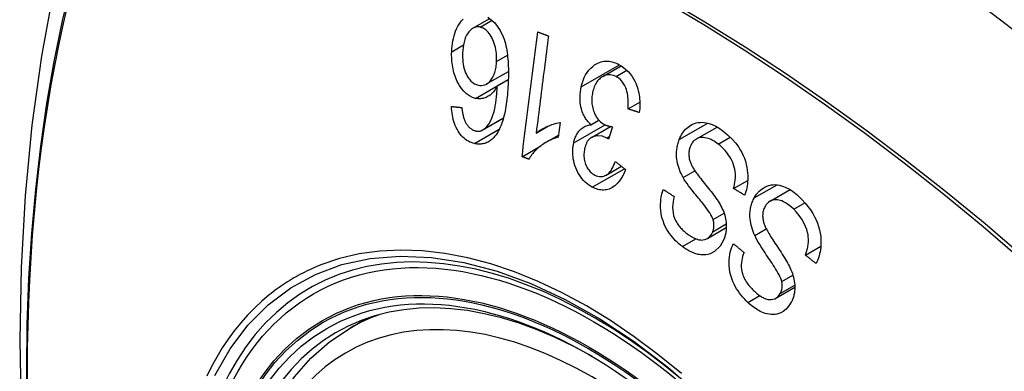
# Model space of a CAD drawing. Header units: inches. Extents: x 484 to 569.5, y 187.4 to 262.6.
# Tile 59 of 99: x 526.944 to 527.546, y 224.327 to 224.542. Entities that reach past the tile are written whole.
import ezdxf

# ---------------------------------------------------------------- set-up
doc = ezdxf.new("R2010")
doc.units = ezdxf.units.IN
doc.header["$MEASUREMENT"] = 0
doc.layers.add('Visible Edges(ANSI)', color=7, linetype='Continuous', lineweight=25)
doc.layers.add('Visible Tangent Edges(ANSI)', color=7, linetype='Continuous', lineweight=25)

msp = doc.modelspace()

# ---------------------------------------------------------------- linework, layer by layer
at = {"layer": 'Visible Edges(ANSI)'}
for p, q in [((527.22113, 224.53667), (527.23151, 224.54265)), ((527.2295, 224.50266), (527.24287, 224.51036)), ((527.30045, 224.50715), (527.31182, 224.5137)), ((527.2361, 224.50142), (527.24281, 224.50528)), ((527.31592, 224.48739), (527.32315, 224.49155)), ((527.22732, 224.4746), (527.23984, 224.48181)), ((527.27438, 224.4791), (527.27323, 224.47006)), ((527.2933, 224.47774), (527.29811, 224.48051)), ((527.25981, 224.47265), (527.26734, 224.47698)), ((527.29356, 224.46998), (527.30524, 224.4767)), ((527.30641, 224.47651), (527.30399, 224.46898)), ((527.35777, 224.4691), (527.37039, 224.47636)), ((527.26598, 224.46705), (527.27339, 224.47132)), ((527.25119, 224.45824), (527.26275, 224.4649)), ((527.30253, 224.44697), (527.31191, 224.45238)), ((527.3804, 224.43885), (527.38899, 224.4438)), ((527.40265, 224.43106), (527.41491, 224.43812)), ((527.36438, 224.40831), (527.37594, 224.41497)), ((527.42424, 224.3982), (527.43367, 224.40363)), ((527.40624, 224.37184), (527.41778, 224.37849)), ((527.14614, 224.3536), (527.15645, 224.35954))]:
    msp.add_line(p, q, dxfattribs=at)
at = {"layer": 'Visible Edges(ANSI)', "flags": 128}
for points in [[(526.99843, 224.67853), (526.98559, 224.64042), (526.97454, 224.60119), (526.96525, 224.5609), (526.95769, 224.51963), (526.95185, 224.47744), (526.94771, 224.43439), (526.94523, 224.39055), (526.94441, 224.34598), (526.94523, 224.30073), (526.94765, 224.25488), (526.95168, 224.20848), (526.95727, 224.16161), (526.96442, 224.11432), (526.9731, 224.06668), (526.98329, 224.01877), (526.99496, 223.97065)], [(527.20823, 224.52234), (527.20832, 224.52401), (527.20846, 224.52566), (527.20867, 224.52729), (527.20894, 224.52889), (527.20927, 224.53046), (527.20967, 224.53198), (527.21013, 224.53346), (527.21065, 224.5349), (527.21126, 224.53635), (527.21202, 224.53789), (527.21296, 224.53945), (527.21408, 224.54097), (527.21528, 224.54225)], [(527.23029, 224.54342), (527.23448, 224.54003), (527.23787, 224.53529), (527.23971, 224.53141), (527.24024, 224.52993), (527.24065, 224.52862), (527.24101, 224.52729), (527.24133, 224.52594), (527.24162, 224.52458), (527.24186, 224.52321), (527.24208, 224.52184), (527.24226, 224.52048), (527.24241, 224.5191), (527.24254, 224.5177), (527.24265, 224.5163), (527.24273, 224.51489), (527.2428, 224.51348), (527.24284, 224.51206), (527.24286, 224.51065), (527.24287, 224.50924), (527.24286, 224.50784), (527.24284, 224.50646), (527.2428, 224.50508), (527.24275, 224.50373)], [(527.22557, 224.53734), (527.22501, 224.53744), (527.22447, 224.53749), (527.22392, 224.53749), (527.22338, 224.53745), (527.22285, 224.53735), (527.22232, 224.53721), (527.2218, 224.53701), (527.2213, 224.53677), (527.22082, 224.53648), (527.22035, 224.53615), (527.21989, 224.53578), (527.21946, 224.53537), (527.21904, 224.53493), (527.21865, 224.53446), (527.21826, 224.53396), (527.2178, 224.53329), (527.21729, 224.5324), (527.21674, 224.53126), (527.21621, 224.52984), (527.21576, 224.52827), (527.21541, 224.52663), (527.21515, 224.52493), (527.21498, 224.5232), (527.21489, 224.52146)], [(527.23567, 224.51646), (527.2357, 224.51766), (527.23568, 224.51887), (527.23562, 224.52007), (527.23551, 224.52128), (527.23535, 224.52249), (527.23515, 224.52371), (527.2349, 224.52495), (527.2346, 224.52617), (527.23425, 224.52737), (527.23386, 224.52852), (527.23342, 224.52963), (527.23293, 224.53069), (527.23238, 224.53171), (527.23177, 224.53267), (527.23114, 224.53352), (527.23051, 224.53426), (527.22988, 224.53491), (527.22926, 224.53546), (527.22867, 224.53592), (527.22807, 224.53632), (527.22746, 224.53667), (527.22684, 224.53695), (527.2262, 224.53718), (527.22557, 224.53734)], [(527.25119, 224.45824), (527.25158, 224.4614), (527.25198, 224.46456), (527.25237, 224.46772), (527.25277, 224.4709), (527.25317, 224.47407), (527.25356, 224.47726), (527.25396, 224.48044), (527.25436, 224.48363), (527.25476, 224.48682), (527.25516, 224.49001), (527.25556, 224.49321), (527.25596, 224.4964), (527.25636, 224.49959), (527.25676, 224.50278), (527.25716, 224.50597), (527.25756, 224.50915), (527.25796, 224.51233), (527.25836, 224.51551), (527.25876, 224.51868), (527.25916, 224.52184), (527.25955, 224.525), (527.25995, 224.52815), (527.26034, 224.53129), (527.26074, 224.53442)], [(527.26731, 224.53203), (527.267, 224.52957), (527.26669, 224.52711), (527.26638, 224.52465), (527.26607, 224.52218), (527.26576, 224.51971), (527.26544, 224.51724), (527.26513, 224.51476), (527.26482, 224.51229), (527.2645, 224.50981), (527.26419, 224.50733), (527.26388, 224.50485), (527.26356, 224.50236), (527.26325, 224.49988), (527.26294, 224.4974), (527.26262, 224.49492), (527.26231, 224.49244), (527.262, 224.48996), (527.26168, 224.48748), (527.26137, 224.485), (527.26106, 224.48253), (527.26075, 224.48005), (527.26043, 224.47758), (527.26012, 224.47511), (527.25981, 224.47265)], [(527.26074, 224.53442), (527.26101, 224.53432), (527.26128, 224.53422), (527.26156, 224.53412), (527.26183, 224.53402), (527.26211, 224.53392), (527.26238, 224.53382), (527.26265, 224.53372), (527.26293, 224.53362), (527.2632, 224.53352), (527.26347, 224.53342), (527.26375, 224.53332), (527.26402, 224.53322), (527.2643, 224.53312), (527.26457, 224.53302), (527.26484, 224.53292), (527.26512, 224.53282), (527.26539, 224.53272), (527.26567, 224.53262), (527.26594, 224.53253), (527.26622, 224.53243), (527.26649, 224.53233), (527.26676, 224.53223), (527.26704, 224.53213), (527.26731, 224.53203)], [(527.22285, 224.49384), (527.22096, 224.49442), (527.2191, 224.49534), (527.21733, 224.49659), (527.21568, 224.49816), (527.21423, 224.49993), (527.21308, 224.50163), (527.21224, 224.50309), (527.21168, 224.50417), (527.2112, 224.5052), (527.21075, 224.50625), (527.21035, 224.50732), (527.20997, 224.50841), (527.20964, 224.50953), (527.20934, 224.51066), (527.20907, 224.51182), (527.20885, 224.51298), (527.20866, 224.51414), (527.2085, 224.51531), (527.20838, 224.51648), (527.20829, 224.51766), (527.20824, 224.51883), (527.20821, 224.52), (527.20821, 224.52117), (527.20823, 224.52234)], [(527.21489, 224.52146), (527.21486, 224.5201), (527.21488, 224.51874), (527.21495, 224.51737), (527.21508, 224.516), (527.21527, 224.51464), (527.21552, 224.5133), (527.21585, 224.51198), (527.21625, 224.51069), (527.21671, 224.50947), (527.2172, 224.50841), (527.21768, 224.5075), (527.21814, 224.50674), (527.21857, 224.5061), (527.21902, 224.5055), (527.2195, 224.50494), (527.21999, 224.50442), (527.22051, 224.50394), (527.22105, 224.50351), (527.22159, 224.50313), (527.22216, 224.5028), (527.22273, 224.50252), (527.22331, 224.50228), (527.2239, 224.50208), (527.22449, 224.50194)], [(527.22449, 224.50194), (527.22551, 224.50178), (527.22653, 224.50176), (527.22752, 224.5019), (527.22848, 224.50218), (527.22941, 224.50261), (527.23027, 224.50317), (527.23102, 224.50379), (527.23165, 224.50443), (527.23216, 224.50502), (527.2326, 224.5056), (527.23301, 224.50621), (527.23338, 224.50685), (527.23373, 224.50752), (527.23405, 224.50823), (527.23434, 224.50897), (527.23461, 224.50974), (527.23484, 224.51053), (527.23504, 224.51134), (527.23521, 224.51216), (527.23535, 224.513), (527.23547, 224.51385), (527.23556, 224.51471), (527.23563, 224.51558), (527.23567, 224.51646)], [(527.28737, 224.50096), (527.28785, 224.50291), (527.28845, 224.50477), (527.28918, 224.50656), (527.29002, 224.50822), (527.29097, 224.50975), (527.29203, 224.51115), (527.29319, 224.51238), (527.29437, 224.51341), (527.29551, 224.51425), (527.29659, 224.5149), (527.29756, 224.5154), (527.29849, 224.51578), (527.29942, 224.51609), (527.30038, 224.51632), (527.30135, 224.51648), (527.30233, 224.51656), (527.30333, 224.51656), (527.30433, 224.51648), (527.30532, 224.51633), (527.30632, 224.51611), (527.30732, 224.51582), (527.30831, 224.51547), (527.30929, 224.51505), (527.31027, 224.51458)], [(527.31027, 224.51458), (527.31178, 224.51373), (527.31325, 224.51273), (527.31466, 224.51158), (527.31601, 224.51027), (527.31727, 224.50881), (527.31838, 224.50727), (527.31929, 224.50578), (527.32003, 224.50437), (527.32061, 224.5031), (527.32107, 224.50197), (527.32149, 224.50083), (527.32186, 224.49967), (527.32218, 224.49849), (527.32246, 224.4973), (527.32269, 224.4961), (527.32288, 224.49487), (527.32302, 224.49365), (527.32311, 224.49243), (527.32316, 224.49122), (527.32316, 224.49001), (527.32312, 224.4888), (527.32305, 224.4876), (527.32293, 224.48641), (527.32278, 224.48522)], [(527.3086, 224.50717), (527.30773, 224.50757), (527.30685, 224.50789), (527.30596, 224.50811), (527.30507, 224.50824), (527.30419, 224.50826), (527.30332, 224.50818), (527.30246, 224.508), (527.30164, 224.50773), (527.30088, 224.50739), (527.30019, 224.507), (527.29956, 224.50658), (527.29897, 224.50613), (527.29841, 224.50563), (527.29788, 224.50508), (527.29737, 224.50449), (527.2969, 224.50386), (527.29645, 224.50318), (527.29604, 224.50245), (527.29567, 224.5017), (527.29533, 224.50092), (527.29502, 224.5001), (527.29475, 224.49926), (527.29451, 224.4984), (527.2943, 224.49752)], [(527.24275, 224.50373), (527.24269, 224.50221), (527.2426, 224.50069), (527.24251, 224.49918), (527.24239, 224.49768), (527.24227, 224.49619), (527.24212, 224.4947), (527.24196, 224.49324), (527.24178, 224.49179), (527.24158, 224.49035), (527.24136, 224.48894), (527.24112, 224.48755), (527.24087, 224.48618), (527.24059, 224.48484), (527.24028, 224.48353), (527.23996, 224.48225), (527.23961, 224.481), (527.23923, 224.47979), (527.23884, 224.47861), (527.2384, 224.47746), (527.23794, 224.47634), (527.23744, 224.47525), (527.23691, 224.4742), (527.23634, 224.47319), (527.23572, 224.47223)], [(527.31592, 224.48739), (527.31599, 224.48855), (527.31602, 224.48974), (527.31603, 224.49093), (527.31601, 224.49213), (527.31595, 224.49333), (527.31585, 224.49451), (527.31571, 224.49569), (527.31551, 224.49687), (527.31525, 224.49803), (527.31493, 224.49917), (527.31456, 224.5002), (527.31417, 224.5011), (527.31378, 224.50189), (527.31339, 224.50257), (527.313, 224.50318), (527.31259, 224.50376), (527.31216, 224.50431), (527.31171, 224.50482), (527.31123, 224.5053), (527.31073, 224.50574), (527.31022, 224.50615), (527.30969, 224.50653), (527.30915, 224.50686), (527.3086, 224.50717)], [(527.2361, 224.50142), (527.23577, 224.50082), (527.23543, 224.50024), (527.23507, 224.49967), (527.2347, 224.49912), (527.23432, 224.4986), (527.23392, 224.49809), (527.2335, 224.49761), (527.23307, 224.49714), (527.23262, 224.4967), (527.23214, 224.49627), (527.23163, 224.49586), (527.23109, 224.49547), (527.23052, 224.49511), (527.22991, 224.49478), (527.22926, 224.49447), (527.22858, 224.4942), (527.22789, 224.49398), (527.22719, 224.49381), (527.22648, 224.49369), (527.22576, 224.49362), (527.22504, 224.49359), (527.22431, 224.49363), (527.22358, 224.49371), (527.22285, 224.49384)], [(527.22834, 224.47532), (527.22965, 224.47659), (527.23082, 224.47811), (527.23185, 224.47984), (527.23273, 224.48171), (527.23343, 224.48355), (527.23395, 224.48521), (527.23432, 224.48658), (527.23455, 224.48758), (527.23471, 224.48839), (527.23487, 224.48921), (527.23501, 224.49005), (527.23515, 224.4909), (527.23527, 224.49177), (527.23538, 224.49264), (527.23549, 224.49352), (527.23559, 224.4944), (527.23568, 224.49529), (527.23576, 224.49618), (527.23583, 224.49706), (527.2359, 224.49795), (527.23596, 224.49883), (527.23601, 224.4997), (527.23606, 224.50056), (527.2361, 224.50142)], [(527.2933, 224.47774), (527.2928, 224.47822), (527.2923, 224.47871), (527.29182, 224.47923), (527.29135, 224.47978), (527.2909, 224.48034), (527.29046, 224.48093), (527.29005, 224.48155), (527.28965, 224.48219), (527.28927, 224.48286), (527.28892, 224.48354), (527.28859, 224.48424), (527.28828, 224.48496), (527.288, 224.4857), (527.28774, 224.48649), (527.28745, 224.48746), (527.28717, 224.48861), (527.28692, 224.48994), (527.28673, 224.49143), (527.28661, 224.49305), (527.2866, 224.49468), (527.28667, 224.49628), (527.28683, 224.49786), (527.28707, 224.49943), (527.28737, 224.50096)], [(527.2943, 224.49752), (527.29413, 224.49668), (527.29399, 224.49583), (527.29388, 224.49497), (527.29381, 224.4941), (527.29376, 224.49323), (527.29376, 224.49234), (527.29379, 224.49145), (527.29387, 224.49055), (527.29398, 224.48967), (527.29414, 224.48879), (527.29433, 224.48793), (527.29456, 224.48707), (527.29483, 224.48622), (527.29515, 224.48536), (527.29553, 224.48446), (527.29598, 224.48354), (527.29651, 224.48261), (527.29712, 224.48172), (527.29777, 224.4809), (527.29846, 224.48014), (527.2992, 224.47946), (527.29997, 224.47886), (527.30077, 224.47833), (527.30159, 224.47787)], [(527.22216, 224.46628), (527.22123, 224.46652), (527.2203, 224.46683), (527.21938, 224.4672), (527.21846, 224.46765), (527.21757, 224.46817), (527.2167, 224.46877), (527.21584, 224.46945), (527.21503, 224.4702), (527.21425, 224.47103), (527.21351, 224.47192), (527.21281, 224.47288), (527.21215, 224.47391), (527.21153, 224.47499), (527.21097, 224.47612), (527.21045, 224.47729), (527.20999, 224.4785), (527.20958, 224.47975), (527.20922, 224.48102), (527.20891, 224.48232), (527.20865, 224.48362), (527.20843, 224.48494), (527.20826, 224.48626), (527.20813, 224.48759), (527.20804, 224.48892)], [(527.20804, 224.48892), (527.20831, 224.48889), (527.20857, 224.48886), (527.20884, 224.48884), (527.2091, 224.48881), (527.20937, 224.48878), (527.20963, 224.48875), (527.2099, 224.48872), (527.21016, 224.48869), (527.21043, 224.48866), (527.21069, 224.48863), (527.21096, 224.48861), (527.21122, 224.48858), (527.21149, 224.48855), (527.21175, 224.48852), (527.21202, 224.48849), (527.21228, 224.48846), (527.21255, 224.48844), (527.21282, 224.48841), (527.21308, 224.48838), (527.21335, 224.48835), (527.21361, 224.48832), (527.21388, 224.48829), (527.21414, 224.48827), (527.21441, 224.48824)], [(527.21441, 224.48824), (527.21445, 224.48787), (527.2145, 224.48749), (527.21455, 224.48712), (527.21461, 224.48674), (527.21466, 224.48636), (527.21472, 224.48598), (527.21478, 224.4856), (527.21485, 224.48522), (527.21492, 224.48483), (527.215, 224.48446), (527.21507, 224.48408), (527.21516, 224.4837), (527.21524, 224.48333), (527.21533, 224.48297), (527.21542, 224.4826), (527.21552, 224.48225), (527.21563, 224.48189), (527.21574, 224.48154), (527.21585, 224.48118), (527.21598, 224.48083), (527.21611, 224.48049), (527.21625, 224.48015), (527.21639, 224.47982), (527.21655, 224.4795)], [(527.32278, 224.48522), (527.32249, 224.48531), (527.32221, 224.4854), (527.32192, 224.48549), (527.32164, 224.48558), (527.32135, 224.48567), (527.32106, 224.48576), (527.32078, 224.48585), (527.32049, 224.48594), (527.32021, 224.48603), (527.31992, 224.48612), (527.31963, 224.48621), (527.31935, 224.4863), (527.31906, 224.48639), (527.31878, 224.48648), (527.31849, 224.48657), (527.31821, 224.48666), (527.31792, 224.48675), (527.31763, 224.48685), (527.31735, 224.48694), (527.31706, 224.48703), (527.31678, 224.48712), (527.31649, 224.48721), (527.31621, 224.4873), (527.31592, 224.48739)], [(527.21655, 224.4795), (527.21674, 224.47914), (527.21695, 224.47878), (527.21716, 224.47844), (527.21738, 224.4781), (527.2176, 224.47777), (527.21783, 224.47745), (527.21807, 224.47715), (527.21831, 224.47685), (527.21856, 224.47657), (527.21882, 224.4763), (527.21907, 224.47605), (527.21934, 224.4758), (527.21961, 224.47558), (527.21988, 224.47536), (527.22016, 224.47516), (527.22045, 224.47497), (527.22074, 224.47479), (527.22104, 224.47463), (527.22133, 224.47449), (527.22163, 224.47436), (527.22193, 224.47424), (527.22224, 224.47414), (527.22254, 224.47405), (527.22285, 224.47398)], [(527.25981, 224.47265), (527.26021, 224.47298), (527.26063, 224.4733), (527.26105, 224.47361), (527.26148, 224.47391), (527.26191, 224.4742), (527.26235, 224.47448), (527.26279, 224.47475), (527.26324, 224.47501), (527.26369, 224.47526), (527.26414, 224.4755), (527.26459, 224.47574), (527.26505, 224.47596), (527.2655, 224.47618), (527.26595, 224.47639), (527.26647, 224.47662), (527.2671, 224.47689), (527.26781, 224.47718), (527.2686, 224.47749), (527.26947, 224.4778), (527.27039, 224.47811), (527.27135, 224.47841), (527.27234, 224.47868), (527.27336, 224.47891), (527.27438, 224.4791)], [(527.30159, 224.47787), (527.30178, 224.47777), (527.30197, 224.47768), (527.30216, 224.4776), (527.30236, 224.47751), (527.30255, 224.47744), (527.30275, 224.47736), (527.30295, 224.47729), (527.30315, 224.47723), (527.30335, 224.47716), (527.30355, 224.4771), (527.30375, 224.47704), (527.30396, 224.47699), (527.30417, 224.47694), (527.30437, 224.47688), (527.30458, 224.47684), (527.30478, 224.47679), (527.30499, 224.47675), (527.3052, 224.47671), (527.3054, 224.47667), (527.30561, 224.47663), (527.30581, 224.4766), (527.30601, 224.47657), (527.30621, 224.47654), (527.30641, 224.47651)], [(527.34718, 224.46865), (527.34761, 224.46969), (527.34809, 224.47069), (527.34861, 224.47165), (527.34917, 224.47257), (527.34978, 224.47343), (527.35043, 224.47423), (527.35111, 224.47499), (527.35183, 224.47569), (527.3526, 224.47634), (527.35345, 224.47697), (527.35437, 224.47756), (527.35538, 224.47808), (527.35647, 224.47853), (527.35762, 224.47887), (527.3588, 224.47909), (527.35999, 224.47921), (527.36119, 224.47922), (527.36241, 224.47913), (527.36374, 224.47893), (527.36539, 224.47853), (527.36735, 224.47785), (527.36953, 224.47684), (527.37168, 224.47557), (527.37376, 224.47409)], [(527.23572, 224.47223), (527.2353, 224.47162), (527.23486, 224.47104), (527.2344, 224.47048), (527.23393, 224.46995), (527.23344, 224.46944), (527.23293, 224.46896), (527.23241, 224.46852), (527.23188, 224.46811), (527.23134, 224.46773), (527.23078, 224.46739), (527.23021, 224.46708), (527.22963, 224.46681), (527.22904, 224.46658), (527.22844, 224.46638), (527.22783, 224.46621), (527.22721, 224.46609), (527.22659, 224.466), (527.22597, 224.46594), (527.22534, 224.46592), (527.22471, 224.46593), (527.22407, 224.46597), (527.22344, 224.46605), (527.2228, 224.46615), (527.22216, 224.46628)], [(527.22285, 224.47398), (527.22309, 224.47393), (527.22333, 224.47389), (527.22358, 224.47385), (527.22382, 224.47383), (527.22406, 224.47381), (527.22431, 224.4738), (527.22455, 224.47381), (527.22479, 224.47382), (527.22503, 224.47384), (527.22527, 224.47387), (527.2255, 224.47391), (527.22574, 224.47397), (527.22597, 224.47403), (527.2262, 224.4741), (527.22643, 224.47418), (527.22665, 224.47427), (527.22687, 224.47437), (527.22709, 224.47448), (527.22731, 224.4746), (527.22752, 224.47472), (527.22773, 224.47486), (527.22794, 224.475), (527.22814, 224.47516), (527.22834, 224.47532)], [(527.28277, 224.4667), (527.28292, 224.46737), (527.2831, 224.46803), (527.28329, 224.46867), (527.2835, 224.4693), (527.28374, 224.46992), (527.28399, 224.47052), (527.28426, 224.4711), (527.28455, 224.47166), (527.28486, 224.4722), (527.28519, 224.47272), (527.28554, 224.47324), (527.28593, 224.47375), (527.28636, 224.47427), (527.28684, 224.47477), (527.28736, 224.47525), (527.28792, 224.47572), (527.28854, 224.47614), (527.28918, 224.47652), (527.28983, 224.47685), (527.2905, 224.47712), (527.29119, 224.47734), (527.29188, 224.47752), (527.29259, 224.47765), (527.2933, 224.47774)], [(527.37376, 224.47409), (527.37673, 224.47163), (527.37949, 224.46897), (527.38168, 224.46648), (527.38331, 224.46428), (527.38449, 224.46244), (527.38541, 224.46078), (527.38624, 224.45905), (527.38697, 224.45727), (527.3876, 224.45543), (527.38811, 224.45354), (527.3885, 224.4517), (527.38877, 224.44995), (527.38894, 224.4483), (527.38902, 224.44678), (527.38904, 224.4454), (527.38901, 224.44413), (527.38893, 224.44289), (527.38881, 224.44166), (527.38864, 224.44045), (527.38843, 224.43926), (527.38818, 224.43809), (527.38788, 224.43694), (527.38755, 224.4358), (527.38718, 224.43468)], [(527.27323, 224.47006), (527.27198, 224.46969), (527.27078, 224.46928), (527.26964, 224.46884), (527.26856, 224.46838), (527.26753, 224.46789), (527.26656, 224.46738), (527.26563, 224.46686), (527.26476, 224.46632), (527.26393, 224.46577), (527.26315, 224.46521), (527.26242, 224.46466), (527.26173, 224.4641), (527.26108, 224.46355), (527.26047, 224.463), (527.2599, 224.46247), (527.25934, 224.46192), (527.25879, 224.46134), (527.25825, 224.46075), (527.25772, 224.46013), (527.25721, 224.45948), (527.25672, 224.45882), (527.25625, 224.45813), (527.2558, 224.45741), (527.25538, 224.45667)], [(527.29411, 224.4396), (527.29296, 224.44025), (527.29183, 224.441), (527.29074, 224.44183), (527.2897, 224.44276), (527.2887, 224.44379), (527.28774, 224.4449), (527.28684, 224.4461), (527.28601, 224.44735), (527.28525, 224.44867), (527.28457, 224.45005), (527.28396, 224.45149), (527.28345, 224.45295), (527.28304, 224.45438), (527.28274, 224.45574), (527.28251, 224.45703), (527.28236, 224.45823), (527.28226, 224.45934), (527.2822, 224.46043), (527.28219, 224.4615), (527.28222, 224.46256), (527.28229, 224.46361), (527.28241, 224.46465), (527.28257, 224.46568), (527.28277, 224.4667)], [(527.30295, 224.46964), (527.30025, 224.47067), (527.29754, 224.47098), (527.29501, 224.47058), (527.29349, 224.46993), (527.29302, 224.46962), (527.29273, 224.4694), (527.29246, 224.46917), (527.2922, 224.46891), (527.29194, 224.46864), (527.2917, 224.46836), (527.29147, 224.46805), (527.29125, 224.46773), (527.29103, 224.46739), (527.29083, 224.46704), (527.29064, 224.46668), (527.29047, 224.46631), (527.2903, 224.46592), (527.29014, 224.46553), (527.29, 224.46513), (527.28986, 224.46472), (527.28974, 224.4643), (527.28962, 224.46388), (527.28951, 224.46345), (527.28941, 224.46302)], [(527.30399, 224.46898), (527.30395, 224.46901), (527.30391, 224.46904), (527.30386, 224.46907), (527.30382, 224.4691), (527.30378, 224.46913), (527.30373, 224.46916), (527.30369, 224.46919), (527.30365, 224.46922), (527.3036, 224.46925), (527.30356, 224.46928), (527.30351, 224.4693), (527.30347, 224.46933), (527.30343, 224.46936), (527.30338, 224.46939), (527.30334, 224.46941), (527.3033, 224.46944), (527.30326, 224.46947), (527.30321, 224.46949), (527.30317, 224.46952), (527.30313, 224.46954), (527.30308, 224.46957), (527.30304, 224.46959), (527.303, 224.46962), (527.30295, 224.46964)], [(527.34955, 224.44555), (527.34894, 224.4467), (527.34836, 224.44788), (527.34782, 224.44909), (527.34733, 224.45032), (527.34689, 224.45158), (527.3465, 224.45286), (527.34617, 224.45416), (527.34591, 224.45543), (527.34573, 224.45663), (527.34561, 224.45775), (527.34555, 224.45878), (527.34553, 224.45973), (527.34554, 224.4606), (527.34558, 224.46139), (527.34564, 224.46216), (527.34573, 224.46292), (527.34584, 224.46367), (527.34597, 224.46441), (527.34612, 224.46515), (527.34629, 224.46587), (527.34648, 224.46658), (527.3467, 224.46728), (527.34693, 224.46797), (527.34718, 224.46865)], [(527.37104, 224.46593), (527.37018, 224.46656), (527.36931, 224.46716), (527.36843, 224.46771), (527.36753, 224.46821), (527.36662, 224.46866), (527.36571, 224.46906), (527.36478, 224.46939), (527.36385, 224.46965), (527.36292, 224.46984), (527.36199, 224.46996), (527.36107, 224.46998), (527.36016, 224.46991), (527.35926, 224.46972), (527.35841, 224.46942), (527.35766, 224.46903), (527.35701, 224.4686), (527.35645, 224.46813), (527.35598, 224.46768), (527.35557, 224.46721), (527.35518, 224.4667), (527.35483, 224.46617), (527.35451, 224.4656), (527.35422, 224.465), (527.35395, 224.46436)], [(527.3804, 224.43885), (527.38071, 224.44008), (527.38098, 224.44133), (527.3812, 224.44262), (527.38136, 224.44392), (527.38147, 224.44524), (527.38151, 224.44657), (527.38147, 224.4479), (527.38134, 224.44922), (527.38112, 224.45055), (527.3808, 224.4519), (527.38036, 224.45328), (527.37985, 224.45461), (527.37928, 224.45587), (527.37866, 224.45707), (527.37801, 224.45819), (527.37735, 224.45922), (527.37666, 224.46021), (527.37593, 224.46115), (527.37518, 224.46205), (527.3744, 224.46291), (527.37359, 224.46372), (527.37276, 224.4645), (527.37191, 224.46523), (527.37104, 224.46593)], [(527.28941, 224.46302), (527.28926, 224.46226), (527.28914, 224.46149), (527.28906, 224.46071), (527.289, 224.45991), (527.28899, 224.45911), (527.28902, 224.45831), (527.28908, 224.45751), (527.28919, 224.45671), (527.28934, 224.45592), (527.28953, 224.45513), (527.28976, 224.45434), (527.29003, 224.45357), (527.29033, 224.45282), (527.29068, 224.4521), (527.29105, 224.45141), (527.29145, 224.45077), (527.29189, 224.45016), (527.29236, 224.44958), (527.29285, 224.44905), (527.29337, 224.44857), (527.29391, 224.44812), (527.29446, 224.44772), (527.29503, 224.44736), (527.29561, 224.44704)], [(527.35395, 224.46436), (527.35372, 224.46372), (527.35353, 224.46306), (527.35336, 224.46239), (527.35323, 224.46169), (527.35314, 224.46098), (527.35309, 224.46026), (527.35308, 224.45953), (527.3531, 224.45883), (527.35316, 224.45816), (527.35325, 224.45753), (527.35336, 224.45693), (527.35349, 224.45636), (527.35365, 224.45581), (527.35382, 224.45527), (527.35401, 224.45474), (527.35422, 224.45421), (527.35444, 224.45368), (527.35468, 224.45317), (527.35493, 224.45266), (527.3552, 224.45216), (527.35547, 224.45167), (527.35575, 224.45119), (527.35603, 224.45072), (527.35632, 224.45026)], [(527.25538, 224.45667), (527.25521, 224.45673), (527.25503, 224.4568), (527.25486, 224.45686), (527.25468, 224.45693), (527.25451, 224.457), (527.25433, 224.45706), (527.25416, 224.45713), (527.25398, 224.45719), (527.25381, 224.45726), (527.25363, 224.45732), (527.25346, 224.45739), (527.25328, 224.45745), (527.25311, 224.45752), (527.25293, 224.45759), (527.25276, 224.45765), (527.25258, 224.45772), (527.25241, 224.45778), (527.25223, 224.45785), (527.25206, 224.45791), (527.25188, 224.45798), (527.25171, 224.45804), (527.25154, 224.45811), (527.25136, 224.45818), (527.25119, 224.45824)], [(527.29561, 224.44704), (527.29654, 224.44662), (527.2975, 224.4463), (527.29845, 224.44612), (527.2994, 224.44607), (527.30035, 224.44616), (527.30121, 224.44638), (527.30195, 224.44667), (527.30255, 224.44698), (527.30304, 224.4473), (527.30351, 224.44764), (527.30395, 224.44803), (527.30438, 224.44845), (527.30478, 224.4489), (527.30517, 224.44939), (527.30554, 224.4499), (527.3059, 224.45044), (527.30623, 224.451), (527.30655, 224.45158), (527.30686, 224.45218), (527.30715, 224.45279), (527.30743, 224.45342), (527.30769, 224.45406), (527.30794, 224.4547), (527.30817, 224.45535)], [(527.30817, 224.45535), (527.30843, 224.45514), (527.30869, 224.45494), (527.30895, 224.45473), (527.30921, 224.45452), (527.30947, 224.45432), (527.30973, 224.45411), (527.30999, 224.4539), (527.31025, 224.4537), (527.31051, 224.45349), (527.31077, 224.45328), (527.31103, 224.45308), (527.31129, 224.45287), (527.31155, 224.45266), (527.31181, 224.45246), (527.31207, 224.45225), (527.31233, 224.45204), (527.31259, 224.45184), (527.31285, 224.45163), (527.31311, 224.45142), (527.31337, 224.45122), (527.31363, 224.45101), (527.31389, 224.45081), (527.31416, 224.4506), (527.31442, 224.45039)], [(527.31442, 224.45039), (527.3138, 224.44887), (527.31312, 224.4474), (527.31238, 224.446), (527.31158, 224.44467), (527.3107, 224.44342), (527.30975, 224.44227), (527.30877, 224.44126), (527.30781, 224.44043), (527.30688, 224.43977), (527.306, 224.43924), (527.30518, 224.43883), (527.30437, 224.4385), (527.30355, 224.43824), (527.30271, 224.43804), (527.30186, 224.43791), (527.301, 224.43785), (527.30013, 224.43786), (527.29926, 224.43793), (527.2984, 224.43807), (527.29753, 224.43826), (527.29667, 224.43852), (527.29581, 224.43883), (527.29496, 224.43919), (527.29411, 224.4396)], [(527.35632, 224.45026), (527.35671, 224.44966), (527.35718, 224.44898), (527.35771, 224.44825), (527.35829, 224.44747), (527.35893, 224.44663), (527.35962, 224.44576), (527.36034, 224.44484), (527.36109, 224.4439), (527.36187, 224.44293), (527.36267, 224.44194), (527.36348, 224.44093), (527.36429, 224.43992), (527.3651, 224.4389), (527.3659, 224.43789), (527.36669, 224.43689), (527.36746, 224.43589), (527.3682, 224.43492), (527.36891, 224.43396), (527.36962, 224.43298), (527.37031, 224.43199), (527.37098, 224.43099), (527.3716, 224.43001), (527.37218, 224.42904), (527.37268, 224.42811)], [(527.36791, 224.41988), (527.36758, 224.42078), (527.36712, 224.42176), (527.36654, 224.42281), (527.36586, 224.42392), (527.36511, 224.42504), (527.36432, 224.42616), (527.36352, 224.42725), (527.36274, 224.42828), (527.36197, 224.42925), (527.36122, 224.4302), (527.36046, 224.43112), (527.35971, 224.43203), (527.35894, 224.43295), (527.35817, 224.43389), (527.35737, 224.43485), (527.35654, 224.43586), (527.35568, 224.43693), (527.35479, 224.43806), (527.35385, 224.43928), (527.3529, 224.44054), (527.35196, 224.44184), (527.35107, 224.44312), (527.35026, 224.44437), (527.34955, 224.44555)], [(527.34909, 224.40335), (527.34803, 224.40418), (527.34699, 224.40505), (527.34597, 224.40597), (527.34498, 224.40693), (527.34401, 224.40794), (527.34308, 224.409), (527.34219, 224.4101), (527.34133, 224.41126), (527.34051, 224.41246), (527.33971, 224.41376), (527.33889, 224.41527), (527.33807, 224.41701), (527.33731, 224.41899), (527.33666, 224.42117), (527.3362, 224.42332), (527.33593, 224.42536), (527.3358, 224.42725), (527.33578, 224.42898), (527.33586, 224.43061), (527.33602, 224.4322), (527.33626, 224.43376), (527.33658, 224.43528), (527.33698, 224.43677), (527.33745, 224.43823)], [(527.33745, 224.43823), (527.33773, 224.43805), (527.33801, 224.43787), (527.33829, 224.43769), (527.33856, 224.4375), (527.33884, 224.43732), (527.33912, 224.43714), (527.3394, 224.43696), (527.33968, 224.43678), (527.33996, 224.4366), (527.34024, 224.43642), (527.34052, 224.43623), (527.3408, 224.43605), (527.34108, 224.43587), (527.34136, 224.43569), (527.34164, 224.43551), (527.34192, 224.43533), (527.3422, 224.43515), (527.34248, 224.43497), (527.34276, 224.43478), (527.34304, 224.4346), (527.34332, 224.43442), (527.3436, 224.43424), (527.34388, 224.43406), (527.34416, 224.43388)], [(527.38718, 224.43468), (527.3869, 224.43486), (527.38662, 224.43503), (527.38633, 224.4352), (527.38605, 224.43538), (527.38577, 224.43555), (527.38548, 224.43572), (527.3852, 224.4359), (527.38492, 224.43607), (527.38464, 224.43624), (527.38435, 224.43642), (527.38407, 224.43659), (527.38379, 224.43676), (527.38351, 224.43694), (527.38322, 224.43711), (527.38294, 224.43728), (527.38266, 224.43746), (527.38238, 224.43763), (527.38209, 224.4378), (527.38181, 224.43798), (527.38153, 224.43815), (527.38125, 224.43833), (527.38096, 224.4385), (527.38068, 224.43867), (527.3804, 224.43885)], [(527.39298, 224.43306), (527.39438, 224.4353), (527.39604, 224.43723), (527.39779, 224.4387), (527.3994, 224.43969), (527.40072, 224.44031), (527.40197, 224.44073), (527.40326, 224.44101), (527.40457, 224.44115), (527.40591, 224.44116), (527.40722, 224.44104), (527.40848, 224.44081), (527.40967, 224.4405), (527.41078, 224.44013), (527.41181, 224.43972), (527.41275, 224.4393), (527.41367, 224.43883), (527.41458, 224.43832), (527.41548, 224.43776), (527.41637, 224.43716), (527.41724, 224.43652), (527.4181, 224.43585), (527.41894, 224.43514), (527.41977, 224.43439), (527.42059, 224.43362)], [(527.34416, 224.43388), (527.34376, 224.43231), (527.34344, 224.4307), (527.34323, 224.42904), (527.34315, 224.42736), (527.3432, 224.42566), (527.34341, 224.42396), (527.34375, 224.42239), (527.34415, 224.42111), (527.34453, 224.42012), (527.34488, 224.41937), (527.34525, 224.41865), (527.34565, 224.41796), (527.34607, 224.41729), (527.34652, 224.41664), (527.34698, 224.41602), (527.34747, 224.41543), (527.34797, 224.41485), (527.34849, 224.41429), (527.34902, 224.41376), (527.34956, 224.41324), (527.35012, 224.41275), (527.35067, 224.41227), (527.35124, 224.41181), (527.35181, 224.41137)], [(527.39333, 224.41014), (527.39281, 224.41137), (527.39232, 224.41261), (527.39188, 224.41388), (527.39149, 224.41516), (527.39114, 224.41646), (527.39086, 224.41777), (527.39064, 224.4191), (527.39049, 224.42037), (527.39041, 224.42156), (527.39039, 224.42266), (527.39041, 224.42368), (527.39048, 224.42461), (527.39057, 224.42545), (527.39068, 224.42622), (527.39081, 224.42697), (527.39097, 224.4277), (527.39114, 224.42842), (527.39134, 224.42912), (527.39157, 224.42981), (527.39181, 224.43049), (527.39207, 224.43115), (527.39235, 224.4318), (527.39266, 224.43244), (527.39298, 224.43306)], [(527.41708, 224.42617), (527.41589, 224.42727), (527.41467, 224.4283), (527.4134, 224.42923), (527.41211, 224.43005), (527.41087, 224.43071), (527.40978, 224.43119), (527.40883, 224.43152), (527.408, 224.43174), (527.40719, 224.4319), (527.40638, 224.43197), (527.40558, 224.43196), (527.40478, 224.43187), (527.40402, 224.43167), (527.40333, 224.43141), (527.40273, 224.43111), (527.40222, 224.43079), (527.40179, 224.43048), (527.40141, 224.43016), (527.40104, 224.42981), (527.4007, 224.42944), (527.40037, 224.42904), (527.40006, 224.42861), (527.39978, 224.42816), (527.39951, 224.42768)], [(527.42059, 224.43362), (527.42237, 224.43181), (527.42411, 224.42989), (527.42578, 224.42787), (527.42735, 224.42574), (527.42874, 224.4236), (527.42989, 224.42157), (527.43084, 224.41962), (527.43165, 224.41766), (527.43234, 224.41564), (527.43291, 224.41357), (527.43333, 224.41146), (527.4336, 224.40944), (527.43374, 224.40754), (527.43377, 224.40579), (527.43371, 224.40418), (527.43359, 224.40275), (527.43342, 224.40142), (527.43319, 224.40012), (527.43292, 224.39886), (527.43259, 224.39762), (527.43221, 224.39642), (527.43178, 224.39524), (527.43131, 224.39409), (527.43079, 224.39297)], [(527.37268, 224.42811), (527.37321, 224.42705), (527.37371, 224.42598), (527.37416, 224.42488), (527.37458, 224.42376), (527.37494, 224.42262), (527.37526, 224.42146), (527.37552, 224.42028), (527.37571, 224.41918), (527.37584, 224.41814), (527.37591, 224.41719), (527.37595, 224.41633), (527.37595, 224.41555), (527.37594, 224.41486), (527.3759, 224.4142), (527.37584, 224.41355), (527.37577, 224.4129), (527.37568, 224.41227), (527.37557, 224.41164), (527.37544, 224.41103), (527.37529, 224.41042), (527.37513, 224.40981), (527.37495, 224.40922), (527.37476, 224.40863), (527.37455, 224.40806)], [(527.39951, 224.42768), (527.3992, 224.42707), (527.39893, 224.42643), (527.39869, 224.42576), (527.3985, 224.42507), (527.39834, 224.42436), (527.39823, 224.42363), (527.39816, 224.42289), (527.39814, 224.42218), (527.39815, 224.42151), (527.3982, 224.42088), (527.39827, 224.42029), (527.39836, 224.41972), (527.39847, 224.41919), (527.39861, 224.41865), (527.39875, 224.41812), (527.39892, 224.41758), (527.3991, 224.41706), (527.39929, 224.41653), (527.3995, 224.41601), (527.39972, 224.4155), (527.39994, 224.415), (527.40018, 224.4145), (527.40042, 224.41401), (527.40066, 224.41353)], [(527.42424, 224.3982), (527.42448, 224.39885), (527.42472, 224.3995), (527.42494, 224.40017), (527.42514, 224.40085), (527.42533, 224.40153), (527.4255, 224.40222), (527.42566, 224.40293), (527.42579, 224.40364), (527.42591, 224.40435), (527.426, 224.40508), (527.42607, 224.40582), (527.42611, 224.40656), (527.42612, 224.40731), (527.42611, 224.40814), (527.42603, 224.4092), (527.42585, 224.41049), (527.42553, 224.41199), (527.42503, 224.41371), (527.4243, 224.41566), (527.4233, 224.4178), (527.42202, 224.42006), (527.42051, 224.42228), (527.41886, 224.42431), (527.41708, 224.42617)], [(527.36766, 224.4124), (527.36776, 224.41268), (527.36786, 224.41296), (527.36795, 224.41325), (527.36803, 224.41355), (527.36811, 224.41384), (527.36818, 224.41415), (527.36824, 224.41445), (527.36829, 224.41476), (527.36833, 224.41507), (527.36837, 224.41539), (527.36839, 224.41571), (527.36841, 224.41603), (527.36842, 224.41635), (527.36841, 224.41667), (527.3684, 224.417), (527.36838, 224.41732), (527.36835, 224.41764), (527.36832, 224.41797), (527.36827, 224.41829), (527.36821, 224.41861), (527.36815, 224.41893), (527.36808, 224.41924), (527.368, 224.41956), (527.36791, 224.41988)], [(527.35181, 224.41137), (527.35227, 224.41103), (527.35273, 224.41069), (527.3532, 224.41037), (527.35366, 224.41006), (527.35414, 224.40975), (527.35461, 224.40946), (527.35509, 224.40918), (527.35558, 224.40892), (527.35607, 224.40866), (527.35656, 224.40843), (527.35706, 224.40821), (527.35756, 224.40801), (527.35806, 224.40783), (527.35856, 224.40768), (527.35907, 224.40755), (527.35958, 224.40745), (527.36008, 224.40738), (527.36062, 224.40735), (527.36155, 224.40739), (527.3629, 224.40767), (527.3644, 224.40832), (527.36573, 224.40933), (527.36683, 224.41071), (527.36766, 224.4124)], [(527.40066, 224.41353), (527.40101, 224.41288), (527.40143, 224.41214), (527.4019, 224.41134), (527.40243, 224.41048), (527.40301, 224.40956), (527.40362, 224.40859), (527.40428, 224.40757), (527.40496, 224.40652), (527.40567, 224.40545), (527.4064, 224.40435), (527.40713, 224.40323), (527.40787, 224.4021), (527.40861, 224.40097), (527.40935, 224.39984), (527.41006, 224.39872), (527.41076, 224.39762), (527.41143, 224.39654), (527.41208, 224.39549), (527.41272, 224.39441), (527.41334, 224.39333), (527.41393, 224.39224), (527.41449, 224.39117), (527.41499, 224.39013), (527.41543, 224.38913)], [(527.37455, 224.40806), (527.3721, 224.40354), (527.36877, 224.40031), (527.36612, 224.39892), (527.36476, 224.39851), (527.3635, 224.3983), (527.36232, 224.39822), (527.36125, 224.39825), (527.3603, 224.39834), (527.35949, 224.39847), (527.35877, 224.39861), (527.35805, 224.39879), (527.35734, 224.39899), (527.35663, 224.39922), (527.35592, 224.39947), (527.35521, 224.39975), (527.35451, 224.40006), (527.35381, 224.40039), (527.35312, 224.40075), (527.35243, 224.40113), (527.35175, 224.40153), (527.35108, 224.40196), (527.35041, 224.4024), (527.34975, 224.40287), (527.34909, 224.40335)], [(527.40984, 224.38198), (527.40958, 224.3829), (527.4092, 224.38391), (527.40871, 224.38501), (527.40813, 224.38619), (527.40747, 224.3874), (527.40677, 224.38862), (527.40604, 224.38983), (527.40531, 224.39098), (527.40461, 224.39208), (527.40391, 224.39315), (527.40321, 224.39419), (527.40252, 224.39521), (527.40181, 224.39624), (527.4011, 224.39729), (527.40037, 224.39837), (527.39961, 224.3995), (527.39883, 224.40068), (527.39802, 224.40193), (527.39718, 224.40327), (527.39632, 224.40466), (527.39547, 224.40609), (527.39467, 224.4075), (527.39395, 224.40887), (527.39333, 224.41014)], [(527.38916, 224.36921), (527.38807, 224.37027), (527.38701, 224.37138), (527.38598, 224.37253), (527.38498, 224.37373), (527.38403, 224.37498), (527.38312, 224.37627), (527.38225, 224.37761), (527.38144, 224.379), (527.38068, 224.38046), (527.37994, 224.38205), (527.37925, 224.38381), (527.37863, 224.38573), (527.37813, 224.3878), (527.37779, 224.38991), (527.37762, 224.39189), (527.37759, 224.39373), (527.37767, 224.39543), (527.37782, 224.39696), (527.37806, 224.39843), (527.37836, 224.39986), (527.37874, 224.40124), (527.37919, 224.40259), (527.37971, 224.40389), (527.38029, 224.40515)], [(527.38029, 224.40515), (527.38056, 224.40492), (527.38083, 224.4047), (527.3811, 224.40447), (527.38137, 224.40425), (527.38164, 224.40402), (527.38191, 224.4038), (527.38218, 224.40357), (527.38245, 224.40334), (527.38272, 224.40312), (527.38299, 224.40289), (527.38326, 224.40267), (527.38353, 224.40244), (527.3838, 224.40222), (527.38407, 224.40199), (527.38434, 224.40176), (527.38461, 224.40154), (527.38488, 224.40131), (527.38515, 224.40109), (527.38542, 224.40086), (527.38569, 224.40064), (527.38596, 224.40041), (527.38623, 224.40019), (527.3865, 224.39996), (527.38677, 224.39974)], [(527.38677, 224.39974), (527.38632, 224.39857), (527.38593, 224.39737), (527.3856, 224.39613), (527.38534, 224.39485), (527.38516, 224.39354), (527.38507, 224.3922), (527.38509, 224.39086), (527.38521, 224.3895), (527.38544, 224.38818), (527.38573, 224.38698), (527.38608, 224.38591), (527.38644, 224.38498), (527.38682, 224.38414), (527.38723, 224.38334), (527.38768, 224.38255), (527.38815, 224.38179), (527.38865, 224.38105), (527.38918, 224.38034), (527.38972, 224.37965), (527.39027, 224.37899), (527.39084, 224.37834), (527.39143, 224.37772), (527.39203, 224.37711), (527.39263, 224.37652)], [(527.43079, 224.39297), (527.43052, 224.39319), (527.43024, 224.39341), (527.42997, 224.39363), (527.4297, 224.39384), (527.42942, 224.39406), (527.42915, 224.39428), (527.42888, 224.3945), (527.4286, 224.39471), (527.42833, 224.39493), (527.42806, 224.39515), (527.42778, 224.39537), (527.42751, 224.39559), (527.42724, 224.3958), (527.42696, 224.39602), (527.42669, 224.39624), (527.42642, 224.39646), (527.42615, 224.39668), (527.42587, 224.39689), (527.4256, 224.39711), (527.42533, 224.39733), (527.42506, 224.39755), (527.42478, 224.39777), (527.42451, 224.39798), (527.42424, 224.3982)], [(527.41543, 224.38913), (527.41587, 224.38802), (527.41628, 224.38689), (527.41665, 224.38575), (527.41698, 224.38459), (527.41725, 224.38343), (527.41748, 224.38225), (527.41764, 224.38107), (527.41774, 224.37997), (527.41778, 224.37895), (527.41778, 224.37802), (527.41774, 224.37718), (527.41768, 224.37642), (527.4176, 224.37575), (527.41751, 224.37511), (527.4174, 224.37449), (527.41727, 224.37388), (527.41712, 224.37327), (527.41695, 224.37268), (527.41677, 224.3721), (527.41657, 224.37154), (527.41635, 224.37098), (527.41612, 224.37043), (527.41587, 224.36989), (527.4156, 224.36937)], [(527.40893, 224.37477), (527.40906, 224.37502), (527.40919, 224.37528), (527.4093, 224.37555), (527.40941, 224.37582), (527.40952, 224.3761), (527.40961, 224.37638), (527.4097, 224.37667), (527.40978, 224.37696), (527.40985, 224.37725), (527.40992, 224.37755), (527.40997, 224.37786), (527.41001, 224.37816), (527.41005, 224.37848), (527.41008, 224.37879), (527.41009, 224.37911), (527.4101, 224.37942), (527.4101, 224.37974), (527.41009, 224.38006), (527.41007, 224.38038), (527.41004, 224.3807), (527.41, 224.38102), (527.40995, 224.38134), (527.4099, 224.38166), (527.40984, 224.38198)], [(527.39263, 224.37652), (527.39312, 224.37606), (527.39362, 224.37562), (527.39412, 224.37518), (527.39463, 224.37475), (527.39514, 224.37434), (527.39566, 224.37394), (527.39618, 224.37356), (527.39671, 224.37319), (527.39725, 224.37284), (527.39779, 224.37251), (527.39835, 224.3722), (527.39891, 224.37192), (527.39947, 224.37167), (527.40004, 224.37145), (527.40064, 224.37125), (527.40137, 224.37108), (527.40226, 224.37097), (527.40328, 224.37097), (527.40441, 224.37114), (527.4055, 224.37148), (527.40653, 224.37202), (527.40746, 224.37276), (527.40826, 224.37368), (527.40893, 224.37477)], [(527.4156, 224.36937), (527.41418, 224.3671), (527.41247, 224.36518), (527.41071, 224.3638), (527.40919, 224.36294), (527.40802, 224.36245), (527.40687, 224.36211), (527.40569, 224.36189), (527.40449, 224.36181), (527.40326, 224.36184), (527.40205, 224.36199), (527.40088, 224.36223), (527.39975, 224.36256), (527.39867, 224.36294), (527.39766, 224.36336), (527.39671, 224.3638), (527.39582, 224.36426), (527.39495, 224.36476), (527.39408, 224.3653), (527.39323, 224.36587), (527.39239, 224.36648), (527.39156, 224.36712), (527.39075, 224.36779), (527.38994, 224.36848), (527.38916, 224.36921)], [(527.08081, 224.24697), (527.08442, 224.26453), (527.08936, 224.2811), (527.09564, 224.29656), (527.10324, 224.31082), (527.11214, 224.32377), (527.12231, 224.33529), (527.13367, 224.34527), (527.14614, 224.3536)]]:
    msp.add_lwpolyline(points, dxfattribs=at)
at = {"layer": 'Visible Edges(ANSI)'}
for centre, major_axis, start_param, end_param in [((527.39977, 223.57521), (-0.64835, 1.12588), 5.16346, 5.835982), ((527.29503, 224.07816), (0.15718, -0.27294), 2.362013, 7.062765)]:
    msp.add_ellipse(centre, major_axis=major_axis, ratio=0.578093, start_param=start_param, end_param=end_param, dxfattribs=at)
msp.add_ellipse((527.29155, 224.07616), major_axis=(0.15963, -0.2772), ratio=0.578093, dxfattribs=at)
at = {"layer": 'Visible Tangent Edges(ANSI)'}
for p, q in [((527.22557, 224.53734), (527.2329, 224.54157)), ((527.20823, 224.52234), (527.21538, 224.52645)), ((527.23567, 224.51646), (527.24228, 224.52027)), ((527.28737, 224.50096), (527.31066, 224.51437)), ((527.3086, 224.50717), (527.31528, 224.51101)), ((527.22285, 224.49384), (527.24281, 224.50534)), ((527.22834, 224.47532), (527.23988, 224.48197)), ((527.34718, 224.46865), (527.36467, 224.47872)), ((527.22216, 224.46628), (527.23732, 224.47501)), ((527.28277, 224.4667), (527.30189, 224.47772)), ((527.30295, 224.46964), (527.30448, 224.47052)), ((527.37104, 224.46593), (527.37834, 224.47013)), ((527.29411, 224.4396), (527.31376, 224.45092)), ((527.34955, 224.44555), (527.3567, 224.44967)), ((527.39298, 224.43306), (527.4069, 224.44108)), ((527.41708, 224.42617), (527.42392, 224.43011)), ((527.36791, 224.41988), (527.37459, 224.42373)), ((527.36766, 224.4124), (527.37591, 224.41715)), ((527.39333, 224.41014), (527.40034, 224.41418)), ((527.34909, 224.40335), (527.35734, 224.4081)), ((527.40984, 224.38198), (527.41661, 224.38588)), ((527.40893, 224.37477), (527.41775, 224.37984)), ((527.38916, 224.36921), (527.39642, 224.37339))]:
    msp.add_line(p, q, dxfattribs=at)
at = {"layer": 'Visible Tangent Edges(ANSI)', "flags": 128}
for points in [[(526.97625, 224.5656), (526.97045, 224.54123), (526.96532, 224.51628), (526.96086, 224.49078), (526.95709, 224.46475), (526.954, 224.43822), (526.9516, 224.41124), (526.94989, 224.38384), (526.94887, 224.35605), (526.94854, 224.32788), (526.94889, 224.29932), (526.94992, 224.27036), (526.95164, 224.24102), (526.95405, 224.21132), (526.95714, 224.18131), (526.96092, 224.15102), (526.96538, 224.12047), (526.9705, 224.08972), (526.9763, 224.0588), (526.98274, 224.02773), (526.98984, 223.99654), (526.99759, 223.96523)], [(526.94917, 224.32719), (526.94925, 224.34127), (526.94951, 224.35526), (526.94994, 224.36915), (526.95054, 224.38294), (526.95132, 224.39664), (526.95226, 224.41024), (526.95338, 224.42372), (526.95468, 224.4371), (526.95614, 224.45035), (526.95778, 224.46349), (526.95959, 224.4765), (526.96157, 224.48939), (526.96372, 224.50214), (526.96604, 224.51475), (526.96853, 224.52723), (526.97119, 224.53956), (526.97402, 224.55174)], [(527.33777, 224.55334), (527.36226, 224.53886), (527.38676, 224.52357), (527.41126, 224.50747), (527.43574, 224.49059), (527.46016, 224.47294), (527.48449, 224.45454), (527.50871, 224.43541), (527.53278, 224.41559), (527.55667, 224.39509), (527.58036, 224.37394), (527.60382, 224.35218), (527.62703, 224.32982)], [(527.62861, 224.33142), (527.6053, 224.35378), (527.58173, 224.37555), (527.55793, 224.39669), (527.53394, 224.41718), (527.50978, 224.437), (527.48547, 224.45612), (527.46105, 224.47451), (527.43655, 224.49217), (527.41199, 224.50906), (527.38742, 224.52516), (527.36285, 224.54047), (527.3383, 224.55499)], [(527.34848, 224.32586), (527.33419, 224.33755), (527.31976, 224.34832), (527.30516, 224.35821), (527.29047, 224.36717), (527.27576, 224.37515), (527.26112, 224.3821), (527.2466, 224.38798), (527.23224, 224.3928), (527.21807, 224.39654), (527.20414, 224.39919), (527.1905, 224.40076), (527.17719, 224.40122), (527.16426, 224.40058), (527.15179, 224.39884), (527.13982, 224.39603), (527.12837, 224.39215)], [(527.06355, 224.32456), (527.0729, 224.34087), (527.08384, 224.35535), (527.09625, 224.36784), (527.11001, 224.3782), (527.12503, 224.38638), (527.14123, 224.39234), (527.15852, 224.39608), (527.17681, 224.39755), (527.19593, 224.39674), (527.21569, 224.39365), (527.23597, 224.38832), (527.25664, 224.38076), (527.2776, 224.37101), (527.29867, 224.35914), (527.31963, 224.34531), (527.34028, 224.32962), (527.36065, 224.31206)], [(527.12837, 224.39215), (527.12695, 224.39158), (527.12554, 224.39099), (527.12413, 224.39038), (527.12274, 224.38976), (527.12136, 224.38912), (527.11998, 224.38847), (527.11861, 224.3878), (527.11726, 224.38711), (527.11591, 224.38641), (527.11457, 224.38569), (527.11324, 224.38495), (527.11192, 224.38419), (527.11061, 224.38342), (527.10931, 224.38264), (527.10802, 224.38183), (527.10674, 224.38101), (527.10547, 224.38017), (527.10421, 224.37932), (527.10295, 224.37845), (527.10171, 224.37756), (527.10048, 224.37666), (527.09926, 224.37574), (527.09804, 224.3748), (527.09684, 224.37385)], [(527.09684, 224.37385), (527.09223, 224.36995), (527.08778, 224.3658), (527.0835, 224.3614), (527.07939, 224.35676), (527.07546, 224.35188), (527.07171, 224.34677), (527.06814, 224.34143), (527.06477, 224.33588), (527.0616, 224.33011), (527.05862, 224.32414)], [(526.94925, 224.31299), (526.94917, 224.32719)]]:
    msp.add_lwpolyline(points, dxfattribs=at)
at = {"layer": 'Visible Tangent Edges(ANSI)'}
for centre, major_axis, start_param, end_param in [((527.29404, 224.07759), (-0.17285, 0.30015), 5.049711, 10.658253), ((527.29399, 224.07756), (-0.1503, 0.261), 4.099688, 6.899754), ((527.30234, 224.08237), (-0.15619, 0.27123), 6.170881, 6.283185)]:
    msp.add_ellipse(centre, major_axis=major_axis, ratio=0.578093, start_param=start_param, end_param=end_param, dxfattribs=at)
for centre, major_axis in [((527.29463, 224.07793), (-0.17078, 0.29656)), ((527.29165, 224.07622), (0.16238, -0.28198)), ((527.29155, 224.07616), (-0.16178, 0.28094))]:
    msp.add_ellipse(centre, major_axis=major_axis, ratio=0.578093, dxfattribs=at)

doc.saveas('drawing.dxf')
